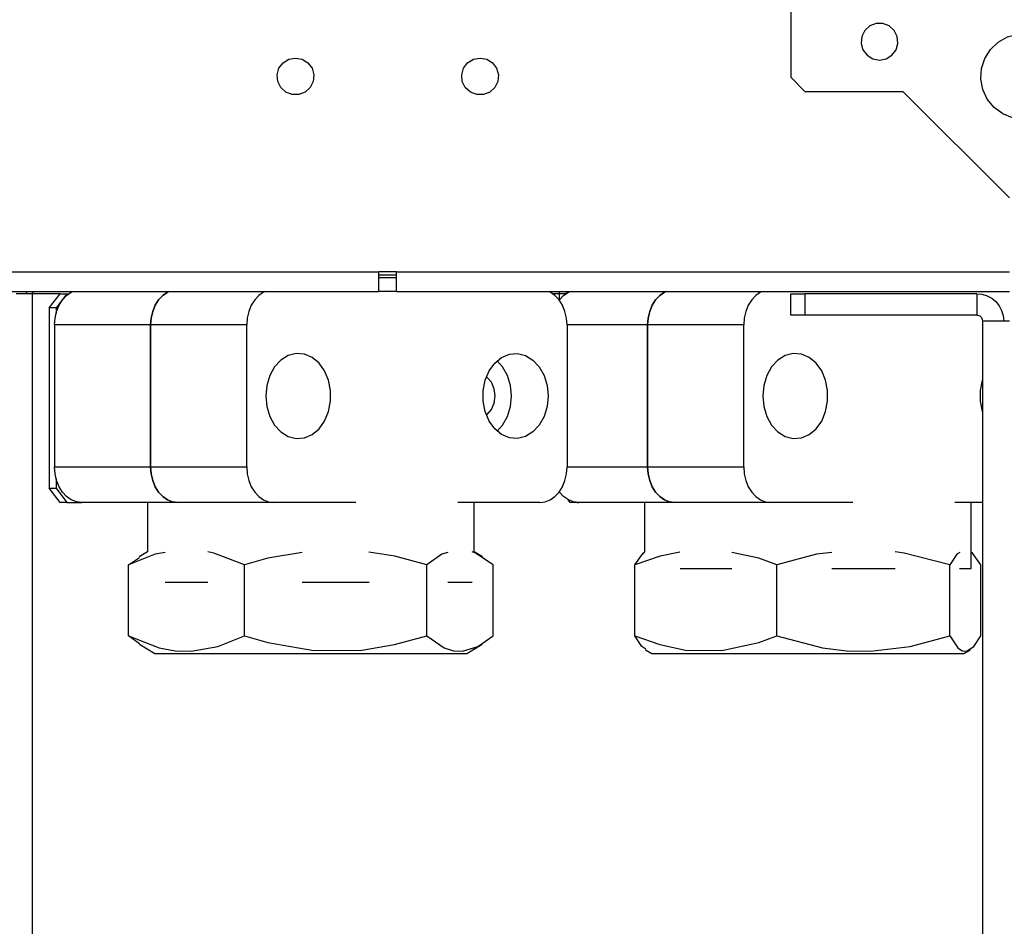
# Model space of a CAD drawing. Header units: millimetres. Extents: x 0 to 39025, y -31299 to 8400.
# Tile 208 of 256: x 15155 to 15294, y -11766 to -11638. Entities that reach past the tile are written whole.
import ezdxf

# ---------------------------------------------------------------- set-up
doc = ezdxf.new("R2010")
doc.units = ezdxf.units.MM

# ---------------------------------------------------------------- blocks, each defined once
blk = doc.blocks.new('Adapt 2 (spodaj)')
at = {"lineweight": 25}
for points in [[(1078.6, 649.28), (1078.6, 649.28), (1078.6, 247.28), (1078.6, 247.28)], [(1078.6, 247.28), (1078.6, 247.28), (1080.6, 245.28), (1080.6, 245.28)], [(1080.6, 245.28), (1080.6, 245.28), (1094.4, 245.28), (1094.4, 245.28)], [(1094.4, 245.28), (1094.4, 245.28), (1109.4, 230.28), (1109.4, 230.28)], [(948.1, 219.88), (948.1, 219.88), (1020.6, 219.88), (1020.6, 219.88)], [(1023.1, 219.88), (1023.1, 219.88), (1020.6, 219.88), (1020.6, 219.88)], [(1023.1, 219.38), (1023.1, 219.38), (1020.6, 219.38), (1020.6, 219.38)], [(1023.1, 219.88), (1023.1, 219.88), (1109.4, 219.88), (1109.4, 219.88)], [(1020.6, 219.08), (1020.6, 219.08), (1023.1, 219.08), (1023.1, 219.08)], [(948.1, 217.08), (948.1, 217.08), (1020.6, 217.08), (1020.6, 217.08)], [(971, 216.78), (971, 216.78), (970.98, 217.08), (970.98, 217.08)], [(971.8, 64.38), (971.8, 64.38), (971.8, 216.78), (971.8, 216.78)], [(975.69, 216.78), (975.69, 216.78), (971.8, 216.78), (971.8, 216.78)], [(974.16, 214.78), (974.16, 214.78), (975.69, 216.78), (975.69, 216.78)], [(976.66, 216.78), (976.66, 216.78), (975.13, 214.78), (975.13, 214.78)], [(975.69, 216.78), (975.69, 216.78), (976.66, 216.78), (976.66, 216.78)], [(976.66, 216.78), (976.66, 216.78), (976.93, 216.78), (976.93, 216.78)], [(1023.1, 217.08), (1023.1, 217.08), (1020.6, 217.08), (1020.6, 217.08)], [(1023.1, 217.08), (1023.1, 217.08), (1109.4, 217.08), (1109.4, 217.08)], [(1046.04, 216.78), (1046.04, 216.78), (1045.09, 216.78), (1045.09, 216.78)], [(1046.04, 215.91), (1046.04, 215.91), (1046.04, 216.78), (1046.04, 216.78)], [(1046.93, 216.78), (1046.93, 216.78), (1046.04, 216.78), (1046.04, 216.78)], [(1047, 216.83), (1047, 216.83), (1046.99, 217.08), (1046.99, 217.08)], [(1078.6, 213.78), (1078.6, 213.78), (1078.6, 216.78), (1078.6, 216.78)], [(1078.6, 216.78), (1078.6, 216.78), (1080.6, 216.78), (1080.6, 216.78)], [(1080.6, 216.78), (1080.6, 216.78), (1080.6, 213.78), (1080.6, 213.78)], [(1104.8, 216.78), (1104.8, 216.78), (1080.6, 216.78), (1080.6, 216.78)], [(1104.8, 216.78), (1104.8, 216.78), (1104.8, 213.78), (1104.8, 213.78)], [(975.13, 214.78), (975.13, 214.78), (974.16, 214.78), (974.16, 214.78)], [(974.16, 214.78), (974.16, 214.78), (974.16, 189.38), (974.16, 189.38)], [(975.13, 214.78), (975.13, 214.78), (975.13, 214.01), (975.13, 214.01)], [(1080.6, 213.78), (1080.6, 213.78), (1078.6, 213.78), (1078.6, 213.78)], [(1104.8, 213.78), (1104.8, 213.78), (1080.6, 213.78), (1080.6, 213.78)], [(974.92, 212.38), (974.92, 212.38), (974.92, 192.38), (974.92, 192.38)], [(988.45, 212.38), (988.45, 212.38), (974.92, 212.38), (974.92, 212.38)], [(988.45, 212.38), (988.45, 212.38), (988.45, 192.38), (988.45, 192.38)], [(1001.99, 212.38), (1001.99, 212.38), (988.45, 212.38), (988.45, 212.38)], [(988.45, 192.38), (988.45, 192.38), (988.45, 212.38), (988.45, 212.38)], [(1001.99, 192.38), (1001.99, 192.38), (1001.99, 212.38), (1001.99, 212.38)], [(1047.1, 212.38), (1047.1, 212.38), (1047.1, 192.38), (1047.1, 192.38)], [(1058.45, 212.38), (1058.45, 212.38), (1047.1, 212.38), (1047.1, 212.38)], [(1058.45, 212.38), (1058.45, 212.38), (1058.45, 192.38), (1058.45, 192.38)], [(1071.99, 212.38), (1071.99, 212.38), (1058.45, 212.38), (1058.45, 212.38)], [(1058.45, 192.38), (1058.45, 192.38), (1058.45, 212.38), (1058.45, 212.38)], [(1071.99, 192.38), (1071.99, 192.38), (1071.99, 212.38), (1071.99, 212.38)], [(1105.6, 212.98), (1105.6, 212.98), (1105.6, 95.34), (1105.6, 95.34)], [(974.92, 192.38), (974.92, 192.38), (988.45, 192.38), (988.45, 192.38)], [(988.45, 192.38), (988.45, 192.38), (1001.99, 192.38), (1001.99, 192.38)], [(1047.1, 192.38), (1047.1, 192.38), (1058.45, 192.38), (1058.45, 192.38)], [(1058.45, 192.38), (1058.45, 192.38), (1071.99, 192.38), (1071.99, 192.38)], [(975.13, 190.74), (975.13, 190.74), (975.13, 189.38), (975.13, 189.38)], [(975.69, 187.38), (975.69, 187.38), (974.16, 189.38), (974.16, 189.38)], [(974.16, 189.38), (974.16, 189.38), (975.13, 189.38), (975.13, 189.38)], [(975.13, 189.38), (975.13, 189.38), (976.66, 187.38), (976.66, 187.38)], [(976.66, 187.38), (976.66, 187.38), (975.69, 187.38), (975.69, 187.38)], [(976.66, 187.38), (976.66, 187.38), (978.74, 187.38), (978.74, 187.38)], [(992.28, 187.38), (992.28, 187.38), (978.74, 187.38), (978.74, 187.38)], [(988.01, 187.38), (988.01, 187.38), (988.01, 180.44), (988.01, 180.44)], [(1005.81, 187.38), (1005.81, 187.38), (992.28, 187.38), (992.28, 187.38)], [(1017.37, 187.38), (1017.37, 187.38), (1005.81, 187.38), (1005.81, 187.38)], [(1043.28, 187.38), (1043.28, 187.38), (1031.72, 187.38), (1031.72, 187.38)], [(1034.01, 180.44), (1034.01, 180.44), (1034.01, 187.38), (1034.01, 187.38)], [(1047.56, 187.38), (1047.56, 187.38), (1047.27, 187.76), (1047.27, 187.76)], [(1048.53, 187.38), (1048.53, 187.38), (1047.56, 187.38), (1047.56, 187.38)], [(1048.53, 187.38), (1048.53, 187.38), (1048.53, 187.38), (1048.53, 187.38)], [(1048.53, 187.38), (1048.53, 187.38), (1048.74, 187.38), (1048.74, 187.38)], [(1062.27, 187.38), (1062.27, 187.38), (1048.74, 187.38), (1048.74, 187.38)], [(1058.01, 187.38), (1058.01, 187.38), (1058.01, 180.39), (1058.01, 180.39)], [(1075.81, 187.38), (1075.81, 187.38), (1062.27, 187.38), (1062.27, 187.38)], [(1087.37, 187.38), (1087.37, 187.38), (1075.81, 187.38), (1075.81, 187.38)], [(1105.6, 187.38), (1105.6, 187.38), (1101.72, 187.38), (1101.72, 187.38)], [(1104.01, 178.07), (1104.01, 178.07), (1104.01, 187.38), (1104.01, 187.38)], [(988.01, 180.44), (988.01, 180.44), (986.84, 179.71), (986.84, 179.71)], [(1035.17, 179.71), (1035.17, 179.71), (1034.01, 180.44), (1034.01, 180.44)], [(985.34, 178.58), (985.34, 178.58), (986.9, 179.62), (986.9, 179.62)], [(985.34, 168.58), (985.34, 168.58), (985.34, 178.58), (985.34, 178.58)], [(1001.66, 168.58), (1001.66, 168.58), (1001.66, 178.58), (1001.66, 178.58)], [(1027.33, 168.58), (1027.33, 168.58), (1027.33, 178.58), (1027.33, 178.58)], [(1036.68, 168.58), (1036.68, 168.58), (1036.68, 178.58), (1036.68, 178.58)], [(1056.65, 168.58), (1056.65, 168.58), (1056.65, 178.58), (1056.65, 178.58)], [(1076.66, 168.58), (1076.66, 168.58), (1076.66, 178.58), (1076.66, 178.58)], [(1101.02, 168.58), (1101.02, 168.58), (1101.02, 178.58), (1101.02, 178.58)], [(1105.37, 168.58), (1105.37, 168.58), (1105.37, 178.58), (1105.37, 178.58)], [(986.9, 167.48), (986.9, 167.48), (985.34, 168.58), (985.34, 168.58)], [(986.86, 167.43), (986.86, 167.43), (989.03, 166.08), (989.03, 166.08)], [(1032.99, 166.08), (1032.99, 166.08), (1035.16, 167.43), (1035.16, 167.43)], [(1058.13, 166.63), (1058.13, 166.63), (1059.03, 166.08), (1059.03, 166.08)], [(1102.99, 166.08), (1102.99, 166.08), (1103.89, 166.63), (1103.89, 166.63)]]:
    blk.add_open_spline(points, degree=3, dxfattribs=at)
for points, knots in [([(1091.1, 249.68), (1091.1, 249.68), (1090.16, 249.85), (1090.16, 249.85), (1090.16, 249.85), (1089.35, 250.36), (1089.35, 250.36), (1089.35, 250.36), (1088.77, 251.12), (1088.77, 251.12), (1088.77, 251.12), (1088.51, 252.04), (1088.51, 252.04), (1088.51, 252.04), (1088.6, 252.99), (1088.6, 252.99), (1088.6, 252.99), (1089.02, 253.84), (1089.02, 253.84), (1089.02, 253.84), (1089.73, 254.49), (1089.73, 254.49), (1089.73, 254.49), (1090.62, 254.83), (1090.62, 254.83), (1090.62, 254.83), (1091.58, 254.83), (1091.58, 254.83), (1091.58, 254.83), (1092.47, 254.49), (1092.47, 254.49), (1092.47, 254.49), (1093.17, 253.84), (1093.17, 253.84), (1093.17, 253.84), (1093.6, 252.99), (1093.6, 252.99), (1093.6, 252.99), (1093.69, 252.04), (1093.69, 252.04), (1093.69, 252.04), (1093.43, 251.12), (1093.43, 251.12), (1093.43, 251.12), (1092.85, 250.36), (1092.85, 250.36), (1092.85, 250.36), (1092.04, 249.85), (1092.04, 249.85), (1092.04, 249.85), (1091.1, 249.68), (1091.1, 249.68)], [0, 0, 0, 0, 1, 1, 1, 2, 2, 2, 3, 3, 3, 4, 4, 4, 5, 5, 5, 6, 6, 6, 7, 7, 7, 8, 8, 8, 9, 9, 9, 10, 10, 10, 11, 11, 11, 12, 12, 12, 13, 13, 13, 14, 14, 14, 15, 15, 15, 16, 16, 16, 17, 17, 17, 17]), ([(1111.35, 241.38), (1111.35, 241.38), (1112.84, 241.56), (1112.84, 241.56), (1112.84, 241.56), (1114.24, 242.12), (1114.24, 242.12), (1114.24, 242.12), (1115.46, 243), (1115.46, 243), (1115.46, 243), (1116.42, 244.16), (1116.42, 244.16), (1116.42, 244.16), (1117.05, 245.52), (1117.05, 245.52), (1117.05, 245.52), (1117.34, 247), (1117.34, 247), (1117.34, 247), (1117.24, 248.5), (1117.24, 248.5), (1117.24, 248.5), (1116.78, 249.93), (1116.78, 249.93), (1116.78, 249.93), (1115.97, 251.2), (1115.97, 251.2), (1115.97, 251.2), (1114.87, 252.23), (1114.87, 252.23), (1114.87, 252.23), (1113.56, 252.96), (1113.56, 252.96), (1113.56, 252.96), (1112.1, 253.33), (1112.1, 253.33), (1112.1, 253.33), (1110.59, 253.33), (1110.59, 253.33), (1110.59, 253.33), (1109.14, 252.96), (1109.14, 252.96), (1109.14, 252.96), (1107.82, 252.23), (1107.82, 252.23), (1107.82, 252.23), (1106.72, 251.2), (1106.72, 251.2), (1106.72, 251.2), (1105.92, 249.93), (1105.92, 249.93), (1105.92, 249.93), (1105.45, 248.5), (1105.45, 248.5), (1105.45, 248.5), (1105.36, 247), (1105.36, 247), (1105.36, 247), (1105.64, 245.52), (1105.64, 245.52), (1105.64, 245.52), (1106.28, 244.16), (1106.28, 244.16), (1106.28, 244.16), (1107.24, 243), (1107.24, 243), (1107.24, 243), (1108.46, 242.12), (1108.46, 242.12), (1108.46, 242.12), (1109.86, 241.56), (1109.86, 241.56), (1109.86, 241.56), (1111.35, 241.38), (1111.35, 241.38)], [0, 0, 0, 0, 1, 1, 1, 2, 2, 2, 3, 3, 3, 4, 4, 4, 5, 5, 5, 6, 6, 6, 7, 7, 7, 8, 8, 8, 9, 9, 9, 10, 10, 10, 11, 11, 11, 12, 12, 12, 13, 13, 13, 14, 14, 14, 15, 15, 15, 16, 16, 16, 17, 17, 17, 18, 18, 18, 19, 19, 19, 20, 20, 20, 21, 21, 21, 22, 22, 22, 23, 23, 23, 24, 24, 24, 25, 25, 25, 25]), ([(1008.85, 249.98), (1008.85, 249.98), (1007.91, 249.8), (1007.91, 249.8), (1007.91, 249.8), (1007.1, 249.3), (1007.1, 249.3), (1007.1, 249.3), (1006.52, 248.53), (1006.52, 248.53), (1006.52, 248.53), (1006.26, 247.62), (1006.26, 247.62), (1006.26, 247.62), (1006.35, 246.67), (1006.35, 246.67), (1006.35, 246.67), (1006.77, 245.81), (1006.77, 245.81), (1006.77, 245.81), (1007.48, 245.17), (1007.48, 245.17), (1007.48, 245.17), (1008.37, 244.82), (1008.37, 244.82), (1008.37, 244.82), (1009.33, 244.82), (1009.33, 244.82), (1009.33, 244.82), (1010.22, 245.17), (1010.22, 245.17), (1010.22, 245.17), (1010.92, 245.81), (1010.92, 245.81), (1010.92, 245.81), (1011.35, 246.67), (1011.35, 246.67), (1011.35, 246.67), (1011.44, 247.62), (1011.44, 247.62), (1011.44, 247.62), (1011.18, 248.53), (1011.18, 248.53), (1011.18, 248.53), (1010.6, 249.3), (1010.6, 249.3), (1010.6, 249.3), (1009.79, 249.8), (1009.79, 249.8), (1009.79, 249.8), (1008.85, 249.98), (1008.85, 249.98)], [0, 0, 0, 0, 1, 1, 1, 2, 2, 2, 3, 3, 3, 4, 4, 4, 5, 5, 5, 6, 6, 6, 7, 7, 7, 8, 8, 8, 9, 9, 9, 10, 10, 10, 11, 11, 11, 12, 12, 12, 13, 13, 13, 14, 14, 14, 15, 15, 15, 16, 16, 16, 17, 17, 17, 17]), ([(1034.85, 249.98), (1034.85, 249.98), (1033.91, 249.8), (1033.91, 249.8), (1033.91, 249.8), (1033.1, 249.3), (1033.1, 249.3), (1033.1, 249.3), (1032.52, 248.53), (1032.52, 248.53), (1032.52, 248.53), (1032.26, 247.62), (1032.26, 247.62), (1032.26, 247.62), (1032.35, 246.67), (1032.35, 246.67), (1032.35, 246.67), (1032.77, 245.81), (1032.77, 245.81), (1032.77, 245.81), (1033.48, 245.17), (1033.48, 245.17), (1033.48, 245.17), (1034.37, 244.82), (1034.37, 244.82), (1034.37, 244.82), (1035.33, 244.82), (1035.33, 244.82), (1035.33, 244.82), (1036.22, 245.17), (1036.22, 245.17), (1036.22, 245.17), (1036.92, 245.81), (1036.92, 245.81), (1036.92, 245.81), (1037.35, 246.67), (1037.35, 246.67), (1037.35, 246.67), (1037.44, 247.62), (1037.44, 247.62), (1037.44, 247.62), (1037.17, 248.53), (1037.17, 248.53), (1037.17, 248.53), (1036.6, 249.3), (1036.6, 249.3), (1036.6, 249.3), (1035.79, 249.8), (1035.79, 249.8), (1035.79, 249.8), (1034.85, 249.98), (1034.85, 249.98)], [0, 0, 0, 0, 1, 1, 1, 2, 2, 2, 3, 3, 3, 4, 4, 4, 5, 5, 5, 6, 6, 6, 7, 7, 7, 8, 8, 8, 9, 9, 9, 10, 10, 10, 11, 11, 11, 12, 12, 12, 13, 13, 13, 14, 14, 14, 15, 15, 15, 16, 16, 16, 17, 17, 17, 17]), ([(1020.6, 217.08), (1020.6, 217.08), (1020.6, 217.13), (1020.6, 217.13), (1020.6, 217.13), (1020.6, 217.29), (1020.6, 217.29), (1020.6, 217.29), (1020.6, 217.55), (1020.6, 217.55), (1020.6, 217.55), (1020.6, 217.9), (1020.6, 217.9), (1020.6, 217.9), (1020.6, 218.32), (1020.6, 218.32), (1020.6, 218.32), (1020.6, 218.81), (1020.6, 218.81), (1020.6, 218.81), (1020.6, 219.33), (1020.6, 219.33), (1020.6, 219.33), (1020.6, 219.88), (1020.6, 219.88)], [0, 0, 0, 0, 1, 1, 1, 2, 2, 2, 3, 3, 3, 4, 4, 4, 5, 5, 5, 6, 6, 6, 7, 7, 7, 8, 8, 8, 8]), ([(1023.1, 217.08), (1023.1, 217.08), (1023.1, 217.13), (1023.1, 217.13), (1023.1, 217.13), (1023.1, 217.29), (1023.1, 217.29), (1023.1, 217.29), (1023.1, 217.55), (1023.1, 217.55), (1023.1, 217.55), (1023.1, 217.9), (1023.1, 217.9), (1023.1, 217.9), (1023.1, 218.32), (1023.1, 218.32), (1023.1, 218.32), (1023.1, 218.81), (1023.1, 218.81), (1023.1, 218.81), (1023.1, 219.33), (1023.1, 219.33), (1023.1, 219.33), (1023.1, 219.88), (1023.1, 219.88)], [0, 0, 0, 0, 1, 1, 1, 2, 2, 2, 3, 3, 3, 4, 4, 4, 5, 5, 5, 6, 6, 6, 7, 7, 7, 8, 8, 8, 8]), ([(971.8, 216.78), (971.8, 216.78), (971.35, 216.78), (971.35, 216.78), (971.35, 216.78), (970.92, 216.78), (970.92, 216.78), (970.92, 216.78), (970.52, 216.78), (970.52, 216.78), (970.52, 216.78), (970.17, 216.78), (970.17, 216.78), (970.17, 216.78), (969.89, 216.78), (969.89, 216.78), (969.89, 216.78), (969.67, 216.78), (969.67, 216.78), (969.67, 216.78), (969.54, 216.78), (969.54, 216.78), (969.54, 216.78), (969.5, 216.78), (969.5, 216.78)], [0, 0, 0, 0, 1, 1, 1, 2, 2, 2, 3, 3, 3, 4, 4, 4, 5, 5, 5, 6, 6, 6, 7, 7, 7, 8, 8, 8, 8]), ([(971.8, 217.08), (971.8, 217.08), (971.8, 216.93), (971.8, 216.93), (971.8, 216.93), (971.8, 216.78), (971.8, 216.78)], [0, 0, 0, 0, 1, 1, 1, 2, 2, 2, 2]), ([(974.92, 212.38), (974.92, 212.38), (974.99, 213.35), (974.99, 213.35), (974.99, 213.35), (975.21, 214.29), (975.21, 214.29), (975.21, 214.29), (975.56, 215.16), (975.56, 215.16), (975.56, 215.16), (976.04, 215.91), (976.04, 215.91), (976.04, 215.91), (976.62, 216.53), (976.62, 216.53), (976.62, 216.53), (977.28, 217), (977.28, 217), (977.28, 217), (977.44, 217.08), (977.44, 217.08)], [0, 0, 0, 0, 1, 1, 1, 2, 2, 2, 3, 3, 3, 4, 4, 4, 5, 5, 5, 6, 6, 6, 7, 7, 7, 7]), ([(990.97, 217.08), (990.97, 217.08), (990.81, 217), (990.81, 217), (990.81, 217), (990.15, 216.53), (990.15, 216.53), (990.15, 216.53), (989.57, 215.91), (989.57, 215.91), (989.57, 215.91), (989.1, 215.16), (989.1, 215.16), (989.1, 215.16), (988.75, 214.29), (988.75, 214.29), (988.75, 214.29), (988.53, 213.35), (988.53, 213.35), (988.53, 213.35), (988.45, 212.38), (988.45, 212.38)], [0, 0, 0, 0, 1, 1, 1, 2, 2, 2, 3, 3, 3, 4, 4, 4, 5, 5, 5, 6, 6, 6, 7, 7, 7, 7]), ([(988.45, 212.38), (988.45, 212.38), (988.53, 213.35), (988.53, 213.35), (988.53, 213.35), (988.75, 214.29), (988.75, 214.29), (988.75, 214.29), (989.1, 215.16), (989.1, 215.16), (989.1, 215.16), (989.57, 215.91), (989.57, 215.91), (989.57, 215.91), (990.15, 216.53), (990.15, 216.53), (990.15, 216.53), (990.81, 217), (990.81, 217), (990.81, 217), (990.97, 217.08), (990.97, 217.08)], [0, 0, 0, 0, 1, 1, 1, 2, 2, 2, 3, 3, 3, 4, 4, 4, 5, 5, 5, 6, 6, 6, 7, 7, 7, 7]), ([(1004.5, 217.08), (1004.5, 217.08), (1004.35, 217), (1004.35, 217), (1004.35, 217), (1003.69, 216.53), (1003.69, 216.53), (1003.69, 216.53), (1003.11, 215.91), (1003.11, 215.91), (1003.11, 215.91), (1002.63, 215.16), (1002.63, 215.16), (1002.63, 215.16), (1002.28, 214.29), (1002.28, 214.29), (1002.28, 214.29), (1002.06, 213.35), (1002.06, 213.35), (1002.06, 213.35), (1001.99, 212.38), (1001.99, 212.38)], [0, 0, 0, 0, 1, 1, 1, 2, 2, 2, 3, 3, 3, 4, 4, 4, 5, 5, 5, 6, 6, 6, 7, 7, 7, 7]), ([(1047.1, 212.38), (1047.1, 212.38), (1047.03, 213.35), (1047.03, 213.35), (1047.03, 213.35), (1046.81, 214.29), (1046.81, 214.29), (1046.81, 214.29), (1046.46, 215.16), (1046.46, 215.16), (1046.46, 215.16), (1045.98, 215.91), (1045.98, 215.91), (1045.98, 215.91), (1045.4, 216.53), (1045.4, 216.53), (1045.4, 216.53), (1044.74, 217), (1044.74, 217), (1044.74, 217), (1044.58, 217.08), (1044.58, 217.08)], [0, 0, 0, 0, 1, 1, 1, 2, 2, 2, 3, 3, 3, 4, 4, 4, 5, 5, 5, 6, 6, 6, 7, 7, 7, 7]), ([(1046.04, 216.78), (1046.04, 216.78), (1046.03, 216.93), (1046.03, 216.93), (1046.03, 216.93), (1046, 217.08), (1046, 217.08)], [0, 0, 0, 0, 1, 1, 1, 2, 2, 2, 2]), ([(1046.01, 215.87), (1046.01, 215.87), (1046.04, 215.91), (1046.04, 215.91), (1046.04, 215.91), (1046.62, 216.53), (1046.62, 216.53), (1046.62, 216.53), (1047.28, 217), (1047.28, 217), (1047.28, 217), (1047.44, 217.08), (1047.44, 217.08)], [0, 0, 0, 0, 1, 1, 1, 2, 2, 2, 3, 3, 3, 4, 4, 4, 4]), ([(1060.97, 217.08), (1060.97, 217.08), (1060.81, 217), (1060.81, 217), (1060.81, 217), (1060.15, 216.53), (1060.15, 216.53), (1060.15, 216.53), (1059.57, 215.91), (1059.57, 215.91), (1059.57, 215.91), (1059.1, 215.16), (1059.1, 215.16), (1059.1, 215.16), (1058.74, 214.29), (1058.74, 214.29), (1058.74, 214.29), (1058.52, 213.35), (1058.52, 213.35), (1058.52, 213.35), (1058.45, 212.38), (1058.45, 212.38)], [0, 0, 0, 0, 1, 1, 1, 2, 2, 2, 3, 3, 3, 4, 4, 4, 5, 5, 5, 6, 6, 6, 7, 7, 7, 7]), ([(1058.45, 212.38), (1058.45, 212.38), (1058.52, 213.35), (1058.52, 213.35), (1058.52, 213.35), (1058.74, 214.29), (1058.74, 214.29), (1058.74, 214.29), (1059.1, 215.16), (1059.1, 215.16), (1059.1, 215.16), (1059.57, 215.91), (1059.57, 215.91), (1059.57, 215.91), (1060.15, 216.53), (1060.15, 216.53), (1060.15, 216.53), (1060.81, 217), (1060.81, 217), (1060.81, 217), (1060.97, 217.08), (1060.97, 217.08)], [0, 0, 0, 0, 1, 1, 1, 2, 2, 2, 3, 3, 3, 4, 4, 4, 5, 5, 5, 6, 6, 6, 7, 7, 7, 7]), ([(1074.51, 217.08), (1074.51, 217.08), (1074.35, 217), (1074.35, 217), (1074.35, 217), (1073.69, 216.53), (1073.69, 216.53), (1073.69, 216.53), (1073.11, 215.91), (1073.11, 215.91), (1073.11, 215.91), (1072.63, 215.16), (1072.63, 215.16), (1072.63, 215.16), (1072.28, 214.29), (1072.28, 214.29), (1072.28, 214.29), (1072.06, 213.35), (1072.06, 213.35), (1072.06, 213.35), (1071.99, 212.38), (1071.99, 212.38)], [0, 0, 0, 0, 1, 1, 1, 2, 2, 2, 3, 3, 3, 4, 4, 4, 5, 5, 5, 6, 6, 6, 7, 7, 7, 7]), ([(1104.8, 216.78), (1104.8, 216.78), (1105.54, 216.7), (1105.54, 216.7), (1105.54, 216.7), (1106.25, 216.49), (1106.25, 216.49), (1106.25, 216.49), (1106.91, 216.14), (1106.91, 216.14), (1106.91, 216.14), (1107.49, 215.66), (1107.49, 215.66), (1107.49, 215.66), (1107.96, 215.09), (1107.96, 215.09), (1107.96, 215.09), (1108.31, 214.43), (1108.31, 214.43), (1108.31, 214.43), (1108.52, 213.72), (1108.52, 213.72), (1108.52, 213.72), (1108.6, 212.98), (1108.6, 212.98)], [0, 0, 0, 0, 1, 1, 1, 2, 2, 2, 3, 3, 3, 4, 4, 4, 5, 5, 5, 6, 6, 6, 7, 7, 7, 8, 8, 8, 8]), ([(1104.8, 213.78), (1104.8, 213.78), (1104.95, 213.76), (1104.95, 213.76), (1104.95, 213.76), (1105.11, 213.72), (1105.11, 213.72), (1105.11, 213.72), (1105.24, 213.64), (1105.24, 213.64), (1105.24, 213.64), (1105.36, 213.54), (1105.36, 213.54), (1105.36, 213.54), (1105.47, 213.42), (1105.47, 213.42), (1105.47, 213.42), (1105.54, 213.28), (1105.54, 213.28), (1105.54, 213.28), (1105.58, 213.13), (1105.58, 213.13), (1105.58, 213.13), (1105.6, 212.98), (1105.6, 212.98)], [0, 0, 0, 0, 1, 1, 1, 2, 2, 2, 3, 3, 3, 4, 4, 4, 5, 5, 5, 6, 6, 6, 7, 7, 7, 8, 8, 8, 8]), ([(1105.6, 212.98), (1105.6, 212.98), (1105.67, 212.98), (1105.67, 212.98), (1105.67, 212.98), (1105.89, 212.98), (1105.89, 212.98), (1105.89, 212.98), (1106.24, 212.98), (1106.24, 212.98), (1106.24, 212.98), (1106.71, 212.98), (1106.71, 212.98), (1106.71, 212.98), (1107.29, 212.98), (1107.29, 212.98), (1107.29, 212.98), (1107.95, 212.98), (1107.95, 212.98), (1107.95, 212.98), (1108.66, 212.98), (1108.66, 212.98), (1108.66, 212.98), (1109.4, 212.98), (1109.4, 212.98)], [0, 0, 0, 0, 1, 1, 1, 2, 2, 2, 3, 3, 3, 4, 4, 4, 5, 5, 5, 6, 6, 6, 7, 7, 7, 8, 8, 8, 8]), ([(1004.66, 202.38), (1004.66, 202.38), (1004.81, 203.87), (1004.81, 203.87), (1004.81, 203.87), (1005.23, 205.27), (1005.23, 205.27), (1005.23, 205.27), (1005.9, 206.48), (1005.9, 206.48), (1005.9, 206.48), (1006.79, 207.44), (1006.79, 207.44), (1006.79, 207.44), (1007.83, 208.08), (1007.83, 208.08), (1007.83, 208.08), (1008.96, 208.36), (1008.96, 208.36), (1008.96, 208.36), (1010.11, 208.27), (1010.11, 208.27), (1010.11, 208.27), (1011.2, 207.81), (1011.2, 207.81), (1011.2, 207.81), (1012.17, 207), (1012.17, 207), (1012.17, 207), (1012.96, 205.9), (1012.96, 205.9), (1012.96, 205.9), (1013.52, 204.59), (1013.52, 204.59), (1013.52, 204.59), (1013.8, 203.13), (1013.8, 203.13), (1013.8, 203.13), (1013.8, 201.63), (1013.8, 201.63), (1013.8, 201.63), (1013.52, 200.17), (1013.52, 200.17), (1013.52, 200.17), (1012.96, 198.85), (1012.96, 198.85), (1012.96, 198.85), (1012.17, 197.75), (1012.17, 197.75), (1012.17, 197.75), (1011.2, 196.95), (1011.2, 196.95), (1011.2, 196.95), (1010.11, 196.48), (1010.11, 196.48), (1010.11, 196.48), (1008.96, 196.39), (1008.96, 196.39), (1008.96, 196.39), (1007.83, 196.67), (1007.83, 196.67), (1007.83, 196.67), (1006.79, 197.31), (1006.79, 197.31), (1006.79, 197.31), (1005.9, 198.27), (1005.9, 198.27), (1005.9, 198.27), (1005.23, 199.48), (1005.23, 199.48), (1005.23, 199.48), (1004.81, 200.89), (1004.81, 200.89), (1004.81, 200.89), (1004.66, 202.38), (1004.66, 202.38)], [0, 0, 0, 0, 1, 1, 1, 2, 2, 2, 3, 3, 3, 4, 4, 4, 5, 5, 5, 6, 6, 6, 7, 7, 7, 8, 8, 8, 9, 9, 9, 10, 10, 10, 11, 11, 11, 12, 12, 12, 13, 13, 13, 14, 14, 14, 15, 15, 15, 16, 16, 16, 17, 17, 17, 18, 18, 18, 19, 19, 19, 20, 20, 20, 21, 21, 21, 22, 22, 22, 23, 23, 23, 24, 24, 24, 25, 25, 25, 25]), ([(1044.42, 202.38), (1044.42, 202.38), (1044.28, 203.87), (1044.28, 203.87), (1044.28, 203.87), (1043.86, 205.27), (1043.86, 205.27), (1043.86, 205.27), (1043.18, 206.48), (1043.18, 206.48), (1043.18, 206.48), (1042.29, 207.44), (1042.29, 207.44), (1042.29, 207.44), (1041.25, 208.08), (1041.25, 208.08), (1041.25, 208.08), (1040.12, 208.36), (1040.12, 208.36), (1040.12, 208.36), (1038.98, 208.27), (1038.98, 208.27), (1038.98, 208.27), (1037.88, 207.81), (1037.88, 207.81), (1037.88, 207.81), (1036.91, 207), (1036.91, 207), (1036.91, 207), (1036.12, 205.9), (1036.12, 205.9), (1036.12, 205.9), (1035.57, 204.59), (1035.57, 204.59), (1035.57, 204.59), (1035.28, 203.13), (1035.28, 203.13), (1035.28, 203.13), (1035.28, 201.63), (1035.28, 201.63), (1035.28, 201.63), (1035.57, 200.17), (1035.57, 200.17), (1035.57, 200.17), (1036.12, 198.85), (1036.12, 198.85), (1036.12, 198.85), (1036.91, 197.75), (1036.91, 197.75), (1036.91, 197.75), (1037.88, 196.95), (1037.88, 196.95), (1037.88, 196.95), (1038.98, 196.48), (1038.98, 196.48), (1038.98, 196.48), (1040.12, 196.39), (1040.12, 196.39), (1040.12, 196.39), (1041.25, 196.67), (1041.25, 196.67), (1041.25, 196.67), (1042.29, 197.31), (1042.29, 197.31), (1042.29, 197.31), (1043.18, 198.27), (1043.18, 198.27), (1043.18, 198.27), (1043.86, 199.48), (1043.86, 199.48), (1043.86, 199.48), (1044.28, 200.89), (1044.28, 200.89), (1044.28, 200.89), (1044.42, 202.38), (1044.42, 202.38)], [0, 0, 0, 0, 1, 1, 1, 2, 2, 2, 3, 3, 3, 4, 4, 4, 5, 5, 5, 6, 6, 6, 7, 7, 7, 8, 8, 8, 9, 9, 9, 10, 10, 10, 11, 11, 11, 12, 12, 12, 13, 13, 13, 14, 14, 14, 15, 15, 15, 16, 16, 16, 17, 17, 17, 18, 18, 18, 19, 19, 19, 20, 20, 20, 21, 21, 21, 22, 22, 22, 23, 23, 23, 24, 24, 24, 25, 25, 25, 25]), ([(1074.66, 202.38), (1074.66, 202.38), (1074.81, 203.87), (1074.81, 203.87), (1074.81, 203.87), (1075.23, 205.27), (1075.23, 205.27), (1075.23, 205.27), (1075.91, 206.48), (1075.91, 206.48), (1075.91, 206.48), (1076.79, 207.44), (1076.79, 207.44), (1076.79, 207.44), (1077.83, 208.08), (1077.83, 208.08), (1077.83, 208.08), (1078.96, 208.36), (1078.96, 208.36), (1078.96, 208.36), (1080.11, 208.27), (1080.11, 208.27), (1080.11, 208.27), (1081.21, 207.81), (1081.21, 207.81), (1081.21, 207.81), (1082.18, 207), (1082.18, 207), (1082.18, 207), (1082.96, 205.9), (1082.96, 205.9), (1082.96, 205.9), (1083.52, 204.59), (1083.52, 204.59), (1083.52, 204.59), (1083.8, 203.13), (1083.8, 203.13), (1083.8, 203.13), (1083.8, 201.63), (1083.8, 201.63), (1083.8, 201.63), (1083.52, 200.17), (1083.52, 200.17), (1083.52, 200.17), (1082.96, 198.85), (1082.96, 198.85), (1082.96, 198.85), (1082.18, 197.75), (1082.18, 197.75), (1082.18, 197.75), (1081.21, 196.95), (1081.21, 196.95), (1081.21, 196.95), (1080.11, 196.48), (1080.11, 196.48), (1080.11, 196.48), (1078.96, 196.39), (1078.96, 196.39), (1078.96, 196.39), (1077.83, 196.67), (1077.83, 196.67), (1077.83, 196.67), (1076.79, 197.31), (1076.79, 197.31), (1076.79, 197.31), (1075.91, 198.27), (1075.91, 198.27), (1075.91, 198.27), (1075.23, 199.48), (1075.23, 199.48), (1075.23, 199.48), (1074.81, 200.89), (1074.81, 200.89), (1074.81, 200.89), (1074.66, 202.38), (1074.66, 202.38)], [0, 0, 0, 0, 1, 1, 1, 2, 2, 2, 3, 3, 3, 4, 4, 4, 5, 5, 5, 6, 6, 6, 7, 7, 7, 8, 8, 8, 9, 9, 9, 10, 10, 10, 11, 11, 11, 12, 12, 12, 13, 13, 13, 14, 14, 14, 15, 15, 15, 16, 16, 16, 17, 17, 17, 18, 18, 18, 19, 19, 19, 20, 20, 20, 21, 21, 21, 22, 22, 22, 23, 23, 23, 24, 24, 24, 25, 25, 25, 25]), ([(1039.27, 202.38), (1039.27, 202.38), (1039.12, 203.87), (1039.12, 203.87), (1039.12, 203.87), (1038.7, 205.27), (1038.7, 205.27), (1038.7, 205.27), (1038.03, 206.48), (1038.03, 206.48), (1038.03, 206.48), (1037.26, 207.34), (1037.26, 207.34)], [0, 0, 0, 0, 1, 1, 1, 2, 2, 2, 3, 3, 3, 4, 4, 4, 4]), ([(1036.97, 202.38), (1036.97, 202.38), (1036.84, 203.4), (1036.84, 203.4), (1036.84, 203.4), (1036.44, 204.3), (1036.44, 204.3), (1036.44, 204.3), (1035.83, 204.97), (1035.83, 204.97), (1035.83, 204.97), (1035.73, 205.04), (1035.73, 205.04)], [0, 0, 0, 0, 1, 1, 1, 2, 2, 2, 3, 3, 3, 4, 4, 4, 4]), ([(1105.6, 204.68), (1105.6, 204.68), (1105.57, 204.59), (1105.57, 204.59), (1105.57, 204.59), (1105.29, 203.13), (1105.29, 203.13), (1105.29, 203.13), (1105.29, 201.63), (1105.29, 201.63), (1105.29, 201.63), (1105.57, 200.17), (1105.57, 200.17), (1105.57, 200.17), (1105.6, 200.08), (1105.6, 200.08)], [0, 0, 0, 0, 1, 1, 1, 2, 2, 2, 3, 3, 3, 4, 4, 4, 5, 5, 5, 5]), ([(1035.73, 199.71), (1035.73, 199.71), (1035.83, 199.78), (1035.83, 199.78), (1035.83, 199.78), (1036.44, 200.45), (1036.44, 200.45), (1036.44, 200.45), (1036.84, 201.35), (1036.84, 201.35), (1036.84, 201.35), (1036.97, 202.38), (1036.97, 202.38)], [0, 0, 0, 0, 1, 1, 1, 2, 2, 2, 3, 3, 3, 4, 4, 4, 4]), ([(1037.26, 197.41), (1037.26, 197.41), (1038.03, 198.27), (1038.03, 198.27), (1038.03, 198.27), (1038.7, 199.48), (1038.7, 199.48), (1038.7, 199.48), (1039.12, 200.89), (1039.12, 200.89), (1039.12, 200.89), (1039.27, 202.38), (1039.27, 202.38)], [0, 0, 0, 0, 1, 1, 1, 2, 2, 2, 3, 3, 3, 4, 4, 4, 4]), ([(978.74, 187.38), (978.74, 187.38), (978, 187.47), (978, 187.47), (978, 187.47), (977.28, 187.76), (977.28, 187.76), (977.28, 187.76), (976.62, 188.22), (976.62, 188.22), (976.62, 188.22), (976.04, 188.84), (976.04, 188.84), (976.04, 188.84), (975.56, 189.6), (975.56, 189.6), (975.56, 189.6), (975.21, 190.46), (975.21, 190.46), (975.21, 190.46), (974.99, 191.4), (974.99, 191.4), (974.99, 191.4), (974.92, 192.38), (974.92, 192.38)], [0, 0, 0, 0, 1, 1, 1, 2, 2, 2, 3, 3, 3, 4, 4, 4, 5, 5, 5, 6, 6, 6, 7, 7, 7, 8, 8, 8, 8]), ([(988.45, 192.38), (988.45, 192.38), (988.53, 191.4), (988.53, 191.4), (988.53, 191.4), (988.75, 190.46), (988.75, 190.46), (988.75, 190.46), (989.1, 189.6), (989.1, 189.6), (989.1, 189.6), (989.57, 188.84), (989.57, 188.84), (989.57, 188.84), (990.15, 188.22), (990.15, 188.22), (990.15, 188.22), (990.81, 187.76), (990.81, 187.76), (990.81, 187.76), (991.53, 187.47), (991.53, 187.47), (991.53, 187.47), (992.28, 187.38), (992.28, 187.38)], [0, 0, 0, 0, 1, 1, 1, 2, 2, 2, 3, 3, 3, 4, 4, 4, 5, 5, 5, 6, 6, 6, 7, 7, 7, 8, 8, 8, 8]), ([(992.28, 187.38), (992.28, 187.38), (991.53, 187.47), (991.53, 187.47), (991.53, 187.47), (990.81, 187.76), (990.81, 187.76), (990.81, 187.76), (990.15, 188.22), (990.15, 188.22), (990.15, 188.22), (989.57, 188.84), (989.57, 188.84), (989.57, 188.84), (989.1, 189.6), (989.1, 189.6), (989.1, 189.6), (988.75, 190.46), (988.75, 190.46), (988.75, 190.46), (988.53, 191.4), (988.53, 191.4), (988.53, 191.4), (988.45, 192.38), (988.45, 192.38)], [0, 0, 0, 0, 1, 1, 1, 2, 2, 2, 3, 3, 3, 4, 4, 4, 5, 5, 5, 6, 6, 6, 7, 7, 7, 8, 8, 8, 8]), ([(1001.99, 192.38), (1001.99, 192.38), (1002.06, 191.4), (1002.06, 191.4), (1002.06, 191.4), (1002.28, 190.46), (1002.28, 190.46), (1002.28, 190.46), (1002.63, 189.6), (1002.63, 189.6), (1002.63, 189.6), (1003.11, 188.84), (1003.11, 188.84), (1003.11, 188.84), (1003.69, 188.22), (1003.69, 188.22), (1003.69, 188.22), (1004.35, 187.76), (1004.35, 187.76), (1004.35, 187.76), (1005.07, 187.47), (1005.07, 187.47), (1005.07, 187.47), (1005.81, 187.38), (1005.81, 187.38)], [0, 0, 0, 0, 1, 1, 1, 2, 2, 2, 3, 3, 3, 4, 4, 4, 5, 5, 5, 6, 6, 6, 7, 7, 7, 8, 8, 8, 8]), ([(1043.28, 187.38), (1043.28, 187.38), (1044.02, 187.47), (1044.02, 187.47), (1044.02, 187.47), (1044.74, 187.76), (1044.74, 187.76), (1044.74, 187.76), (1045.4, 188.22), (1045.4, 188.22), (1045.4, 188.22), (1045.98, 188.84), (1045.98, 188.84), (1045.98, 188.84), (1046.46, 189.6), (1046.46, 189.6), (1046.46, 189.6), (1046.81, 190.46), (1046.81, 190.46), (1046.81, 190.46), (1047.03, 191.4), (1047.03, 191.4), (1047.03, 191.4), (1047.1, 192.38), (1047.1, 192.38)], [0, 0, 0, 0, 1, 1, 1, 2, 2, 2, 3, 3, 3, 4, 4, 4, 5, 5, 5, 6, 6, 6, 7, 7, 7, 8, 8, 8, 8]), ([(1058.45, 192.38), (1058.45, 192.38), (1058.52, 191.4), (1058.52, 191.4), (1058.52, 191.4), (1058.74, 190.46), (1058.74, 190.46), (1058.74, 190.46), (1059.1, 189.6), (1059.1, 189.6), (1059.1, 189.6), (1059.57, 188.84), (1059.57, 188.84), (1059.57, 188.84), (1060.15, 188.22), (1060.15, 188.22), (1060.15, 188.22), (1060.81, 187.76), (1060.81, 187.76), (1060.81, 187.76), (1061.53, 187.47), (1061.53, 187.47), (1061.53, 187.47), (1062.27, 187.38), (1062.27, 187.38)], [0, 0, 0, 0, 1, 1, 1, 2, 2, 2, 3, 3, 3, 4, 4, 4, 5, 5, 5, 6, 6, 6, 7, 7, 7, 8, 8, 8, 8]), ([(1062.27, 187.38), (1062.27, 187.38), (1061.53, 187.47), (1061.53, 187.47), (1061.53, 187.47), (1060.81, 187.76), (1060.81, 187.76), (1060.81, 187.76), (1060.15, 188.22), (1060.15, 188.22), (1060.15, 188.22), (1059.57, 188.84), (1059.57, 188.84), (1059.57, 188.84), (1059.1, 189.6), (1059.1, 189.6), (1059.1, 189.6), (1058.74, 190.46), (1058.74, 190.46), (1058.74, 190.46), (1058.52, 191.4), (1058.52, 191.4), (1058.52, 191.4), (1058.45, 192.38), (1058.45, 192.38)], [0, 0, 0, 0, 1, 1, 1, 2, 2, 2, 3, 3, 3, 4, 4, 4, 5, 5, 5, 6, 6, 6, 7, 7, 7, 8, 8, 8, 8]), ([(1071.99, 192.38), (1071.99, 192.38), (1072.06, 191.4), (1072.06, 191.4), (1072.06, 191.4), (1072.28, 190.46), (1072.28, 190.46), (1072.28, 190.46), (1072.63, 189.6), (1072.63, 189.6), (1072.63, 189.6), (1073.11, 188.84), (1073.11, 188.84), (1073.11, 188.84), (1073.69, 188.22), (1073.69, 188.22), (1073.69, 188.22), (1074.35, 187.76), (1074.35, 187.76), (1074.35, 187.76), (1075.06, 187.47), (1075.06, 187.47), (1075.06, 187.47), (1075.81, 187.38), (1075.81, 187.38)], [0, 0, 0, 0, 1, 1, 1, 2, 2, 2, 3, 3, 3, 4, 4, 4, 5, 5, 5, 6, 6, 6, 7, 7, 7, 8, 8, 8, 8]), ([(1048.74, 187.38), (1048.74, 187.38), (1047.99, 187.47), (1047.99, 187.47), (1047.99, 187.47), (1047.28, 187.76), (1047.28, 187.76), (1047.28, 187.76), (1046.62, 188.22), (1046.62, 188.22), (1046.62, 188.22), (1046.04, 188.84), (1046.04, 188.84), (1046.04, 188.84), (1046.01, 188.88), (1046.01, 188.88)], [0, 0, 0, 0, 1, 1, 1, 2, 2, 2, 3, 3, 3, 4, 4, 4, 5, 5, 5, 5]), ([(990.52, 180.33), (990.52, 180.33), (989.08, 180.08), (989.08, 180.08), (989.08, 180.08), (985.34, 178.58), (985.34, 178.58)], [0, 0, 0, 0, 1, 1, 1, 2, 2, 2, 2]), ([(1001.66, 178.58), (1001.66, 178.58), (997.36, 180.24), (997.36, 180.24), (997.36, 180.24), (996.5, 180.4), (996.5, 180.4)], [0, 0, 0, 0, 1, 1, 1, 2, 2, 2, 2]), ([(1009.81, 180.33), (1009.81, 180.33), (1004.95, 179.51), (1004.95, 179.51), (1004.95, 179.51), (1001.66, 178.58), (1001.66, 178.58)], [0, 0, 0, 0, 1, 1, 1, 2, 2, 2, 2]), ([(1027.33, 178.58), (1027.33, 178.58), (1022.83, 179.8), (1022.83, 179.8), (1022.83, 179.8), (1019.2, 180.39), (1019.2, 180.39)], [0, 0, 0, 0, 1, 1, 1, 2, 2, 2, 2]), ([(1030.29, 180.33), (1030.29, 180.33), (1029.47, 180.08), (1029.47, 180.08), (1029.47, 180.08), (1027.33, 178.58), (1027.33, 178.58)], [0, 0, 0, 0, 1, 1, 1, 2, 2, 2, 2]), ([(1036.68, 178.58), (1036.68, 178.58), (1034.22, 180.24), (1034.22, 180.24), (1034.22, 180.24), (1033.72, 180.4), (1033.72, 180.4)], [0, 0, 0, 0, 1, 1, 1, 2, 2, 2, 2]), ([(1056.65, 178.58), (1056.65, 178.58), (1057.8, 180.24), (1057.8, 180.24), (1057.8, 180.24), (1058.01, 180.39), (1058.01, 180.39)], [0, 0, 0, 0, 1, 1, 1, 2, 2, 2, 2]), ([(1062.99, 180.39), (1062.99, 180.39), (1060.2, 179.81), (1060.2, 179.81), (1060.2, 179.81), (1056.65, 178.58), (1056.65, 178.58)], [0, 0, 0, 0, 1, 1, 1, 2, 2, 2, 2]), ([(1076.66, 178.58), (1076.66, 178.58), (1074.1, 179.51), (1074.1, 179.51), (1074.1, 179.51), (1070.32, 180.34), (1070.32, 180.34)], [0, 0, 0, 0, 1, 1, 1, 2, 2, 2, 2]), ([(1084.38, 180.33), (1084.38, 180.33), (1082.24, 180.08), (1082.24, 180.08), (1082.24, 180.08), (1076.66, 178.58), (1076.66, 178.58)], [0, 0, 0, 0, 1, 1, 1, 2, 2, 2, 2]), ([(1101.02, 178.58), (1101.02, 178.58), (1094.6, 180.24), (1094.6, 180.24), (1094.6, 180.24), (1093.31, 180.4), (1093.31, 180.4)], [0, 0, 0, 0, 1, 1, 1, 2, 2, 2, 2]), ([(1102.4, 180.33), (1102.4, 180.33), (1102.02, 180.08), (1102.02, 180.08), (1102.02, 180.08), (1101.02, 178.58), (1101.02, 178.58)], [0, 0, 0, 0, 1, 1, 1, 2, 2, 2, 2]), ([(1105.37, 178.58), (1105.37, 178.58), (1104.22, 180.24), (1104.22, 180.24), (1104.22, 180.24), (1104.01, 180.39), (1104.01, 180.39)], [0, 0, 0, 0, 1, 1, 1, 2, 2, 2, 2]), ([(1063.01, 178.07), (1063.01, 178.07), (1064.24, 178.07), (1064.24, 178.07), (1064.24, 178.07), (1066.35, 178.07), (1066.35, 178.07), (1066.35, 178.07), (1068.68, 178.07), (1068.68, 178.07), (1068.68, 178.07), (1070.33, 178.07), (1070.33, 178.07)], [0, 0, 0, 0, 1, 1, 1, 2, 2, 2, 3, 3, 3, 4, 4, 4, 4]), ([(1084.37, 178.07), (1084.37, 178.07), (1085.32, 178.07), (1085.32, 178.07), (1085.32, 178.07), (1088.12, 178.07), (1088.12, 178.07), (1088.12, 178.07), (1090.8, 178.07), (1090.8, 178.07), (1090.8, 178.07), (1093.31, 178.07), (1093.31, 178.07)], [0, 0, 0, 0, 1, 1, 1, 2, 2, 2, 3, 3, 3, 4, 4, 4, 4]), ([(1102.39, 178.07), (1102.39, 178.07), (1102.39, 178.07), (1102.39, 178.07), (1102.39, 178.07), (1103.29, 178.07), (1103.29, 178.07), (1103.29, 178.07), (1103.83, 178.07), (1103.83, 178.07), (1103.83, 178.07), (1104.01, 178.07), (1104.01, 178.07)], [0, 0, 0, 0, 1, 1, 1, 2, 2, 2, 3, 3, 3, 4, 4, 4, 4]), ([(996.5, 176.08), (996.5, 176.08), (995.26, 176.08), (995.26, 176.08), (995.26, 176.08), (993.29, 176.08), (993.29, 176.08), (993.29, 176.08), (991.59, 176.08), (991.59, 176.08), (991.59, 176.08), (990.51, 176.08), (990.51, 176.08)], [0, 0, 0, 0, 1, 1, 1, 2, 2, 2, 3, 3, 3, 4, 4, 4, 4]), ([(1019.21, 176.08), (1019.21, 176.08), (1016.73, 176.08), (1016.73, 176.08), (1016.73, 176.08), (1013.89, 176.08), (1013.89, 176.08), (1013.89, 176.08), (1011.01, 176.08), (1011.01, 176.08), (1011.01, 176.08), (1009.79, 176.08), (1009.79, 176.08)], [0, 0, 0, 0, 1, 1, 1, 2, 2, 2, 3, 3, 3, 4, 4, 4, 4]), ([(1033.72, 176.08), (1033.72, 176.08), (1033.6, 176.08), (1033.6, 176.08), (1033.6, 176.08), (1032.89, 176.08), (1032.89, 176.08), (1032.89, 176.08), (1031.82, 176.08), (1031.82, 176.08), (1031.82, 176.08), (1030.43, 176.08), (1030.43, 176.08), (1030.43, 176.08), (1030.29, 176.08), (1030.29, 176.08)], [0, 0, 0, 0, 1, 1, 1, 2, 2, 2, 3, 3, 3, 4, 4, 4, 5, 5, 5, 5]), ([(985.34, 168.58), (985.34, 168.58), (989.65, 166.92), (989.65, 166.92), (989.65, 166.92), (991.9, 166.49), (991.9, 166.49), (991.9, 166.49), (994.17, 166.42), (994.17, 166.42), (994.17, 166.42), (997.93, 167.07), (997.93, 167.07), (997.93, 167.07), (1001.66, 168.58), (1001.66, 168.58)], [0, 0, 0, 0, 1, 1, 1, 2, 2, 2, 3, 3, 3, 4, 4, 4, 5, 5, 5, 5]), ([(1001.66, 168.58), (1001.66, 168.58), (1004.95, 167.64), (1004.95, 167.64), (1004.95, 167.64), (1011.42, 166.54), (1011.42, 166.54), (1011.42, 166.54), (1018.18, 166.59), (1018.18, 166.59), (1018.18, 166.59), (1022.78, 167.35), (1022.78, 167.35), (1022.78, 167.35), (1027.33, 168.58), (1027.33, 168.58)], [0, 0, 0, 0, 1, 1, 1, 2, 2, 2, 3, 3, 3, 4, 4, 4, 5, 5, 5, 5]), ([(1027.33, 168.58), (1027.33, 168.58), (1029.79, 166.92), (1029.79, 166.92), (1029.79, 166.92), (1031.09, 166.49), (1031.09, 166.49), (1031.09, 166.49), (1032.39, 166.42), (1032.39, 166.42), (1032.39, 166.42), (1034.54, 167.07), (1034.54, 167.07), (1034.54, 167.07), (1036.68, 168.58), (1036.68, 168.58)], [0, 0, 0, 0, 1, 1, 1, 2, 2, 2, 3, 3, 3, 4, 4, 4, 5, 5, 5, 5]), ([(1058.19, 166.72), (1058.19, 166.72), (1057.65, 167.07), (1057.65, 167.07), (1057.65, 167.07), (1056.65, 168.58), (1056.65, 168.58)], [0, 0, 0, 0, 1, 1, 1, 2, 2, 2, 2]), ([(1056.65, 168.58), (1056.65, 168.58), (1060.17, 167.35), (1060.17, 167.35), (1060.17, 167.35), (1063.79, 166.59), (1063.79, 166.59), (1063.79, 166.59), (1068.9, 166.52), (1068.9, 166.52), (1068.9, 166.52), (1074.1, 167.64), (1074.1, 167.64), (1074.1, 167.64), (1076.66, 168.58), (1076.66, 168.58)], [0, 0, 0, 0, 1, 1, 1, 2, 2, 2, 3, 3, 3, 4, 4, 4, 5, 5, 5, 5]), ([(1076.66, 168.58), (1076.66, 168.58), (1083.08, 166.92), (1083.08, 166.92), (1083.08, 166.92), (1086.45, 166.49), (1086.45, 166.49), (1086.45, 166.49), (1089.84, 166.42), (1089.84, 166.42), (1089.84, 166.42), (1095.44, 167.07), (1095.44, 167.07), (1095.44, 167.07), (1101.02, 168.58), (1101.02, 168.58)], [0, 0, 0, 0, 1, 1, 1, 2, 2, 2, 3, 3, 3, 4, 4, 4, 5, 5, 5, 5]), ([(1101.02, 168.58), (1101.02, 168.58), (1102.16, 166.92), (1102.16, 166.92), (1102.16, 166.92), (1102.76, 166.49), (1102.76, 166.49), (1102.76, 166.49), (1103.37, 166.42), (1103.37, 166.42), (1103.37, 166.42), (1104.37, 167.07), (1104.37, 167.07), (1104.37, 167.07), (1105.37, 168.58), (1105.37, 168.58)], [0, 0, 0, 0, 1, 1, 1, 2, 2, 2, 3, 3, 3, 4, 4, 4, 5, 5, 5, 5]), ([(989.03, 166.08), (989.03, 166.08), (989.07, 166.08), (989.07, 166.08), (989.07, 166.08), (989.42, 166.08), (989.42, 166.08), (989.42, 166.08), (990.12, 166.08), (990.12, 166.08), (990.12, 166.08), (991.16, 166.08), (991.16, 166.08), (991.16, 166.08), (992.53, 166.08), (992.53, 166.08), (992.53, 166.08), (994.21, 166.08), (994.21, 166.08), (994.21, 166.08), (996.16, 166.08), (996.16, 166.08), (996.16, 166.08), (998.35, 166.08), (998.35, 166.08), (998.35, 166.08), (1000.75, 166.08), (1000.75, 166.08), (1000.75, 166.08), (1003.32, 166.08), (1003.32, 166.08), (1003.32, 166.08), (1006.02, 166.08), (1006.02, 166.08), (1006.02, 166.08), (1008.8, 166.08), (1008.8, 166.08), (1008.8, 166.08), (1011.61, 166.08), (1011.61, 166.08), (1011.61, 166.08), (1014.42, 166.08), (1014.42, 166.08)], [0, 0, 0, 0, 1, 1, 1, 2, 2, 2, 3, 3, 3, 4, 4, 4, 5, 5, 5, 6, 6, 6, 7, 7, 7, 8, 8, 8, 9, 9, 9, 10, 10, 10, 11, 11, 11, 12, 12, 12, 13, 13, 13, 14, 14, 14, 14]), ([(1014.42, 166.08), (1014.42, 166.08), (1017.17, 166.08), (1017.17, 166.08), (1017.17, 166.08), (1019.81, 166.08), (1019.81, 166.08), (1019.81, 166.08), (1022.32, 166.08), (1022.32, 166.08), (1022.32, 166.08), (1024.64, 166.08), (1024.64, 166.08), (1024.64, 166.08), (1026.73, 166.08), (1026.73, 166.08), (1026.73, 166.08), (1028.56, 166.08), (1028.56, 166.08), (1028.56, 166.08), (1030.11, 166.08), (1030.11, 166.08), (1030.11, 166.08), (1031.35, 166.08), (1031.35, 166.08), (1031.35, 166.08), (1032.25, 166.08), (1032.25, 166.08), (1032.25, 166.08), (1032.8, 166.08), (1032.8, 166.08), (1032.8, 166.08), (1032.99, 166.08), (1032.99, 166.08)], [0, 0, 0, 0, 1, 1, 1, 2, 2, 2, 3, 3, 3, 4, 4, 4, 5, 5, 5, 6, 6, 6, 7, 7, 7, 8, 8, 8, 9, 9, 9, 10, 10, 10, 11, 11, 11, 11]), ([(1059.03, 166.08), (1059.03, 166.08), (1059.05, 166.08), (1059.05, 166.08), (1059.05, 166.08), (1059.36, 166.08), (1059.36, 166.08), (1059.36, 166.08), (1060.02, 166.08), (1060.02, 166.08), (1060.02, 166.08), (1061.03, 166.08), (1061.03, 166.08), (1061.03, 166.08), (1062.37, 166.08), (1062.37, 166.08), (1062.37, 166.08), (1064.01, 166.08), (1064.01, 166.08), (1064.01, 166.08), (1065.93, 166.08), (1065.93, 166.08), (1065.93, 166.08), (1068.1, 166.08), (1068.1, 166.08), (1068.1, 166.08), (1070.48, 166.08), (1070.48, 166.08), (1070.48, 166.08), (1073.04, 166.08), (1073.04, 166.08), (1073.04, 166.08), (1075.72, 166.08), (1075.72, 166.08), (1075.72, 166.08), (1078.49, 166.08), (1078.49, 166.08), (1078.49, 166.08), (1081.31, 166.08), (1081.31, 166.08), (1081.31, 166.08), (1084.12, 166.08), (1084.12, 166.08), (1084.12, 166.08), (1086.87, 166.08), (1086.87, 166.08), (1086.87, 166.08), (1089.53, 166.08), (1089.53, 166.08), (1089.53, 166.08), (1092.05, 166.08), (1092.05, 166.08), (1092.05, 166.08), (1094.39, 166.08), (1094.39, 166.08), (1094.39, 166.08), (1096.51, 166.08), (1096.51, 166.08), (1096.51, 166.08), (1098.38, 166.08), (1098.38, 166.08), (1098.38, 166.08), (1099.96, 166.08), (1099.96, 166.08), (1099.96, 166.08), (1101.23, 166.08), (1101.23, 166.08), (1101.23, 166.08), (1102.16, 166.08), (1102.16, 166.08), (1102.16, 166.08), (1102.75, 166.08), (1102.75, 166.08), (1102.75, 166.08), (1102.99, 166.08), (1102.99, 166.08), (1102.99, 166.08), (1102.99, 166.08), (1102.99, 166.08)], [0, 0, 0, 0, 1, 1, 1, 2, 2, 2, 3, 3, 3, 4, 4, 4, 5, 5, 5, 6, 6, 6, 7, 7, 7, 8, 8, 8, 9, 9, 9, 10, 10, 10, 11, 11, 11, 12, 12, 12, 13, 13, 13, 14, 14, 14, 15, 15, 15, 16, 16, 16, 17, 17, 17, 18, 18, 18, 19, 19, 19, 20, 20, 20, 21, 21, 21, 22, 22, 22, 23, 23, 23, 24, 24, 24, 25, 25, 25, 26, 26, 26, 26])]:
    blk.add_open_spline(points, degree=3, knots=knots, dxfattribs=at)

msp = doc.modelspace()

# ---------------------------------------------------------------- block references
at = {"color": 1}
msp.add_blockref('Adapt 2 (spodaj)', (14184.86, -11893.57), dxfattribs=at)

doc.saveas('drawing.dxf')
